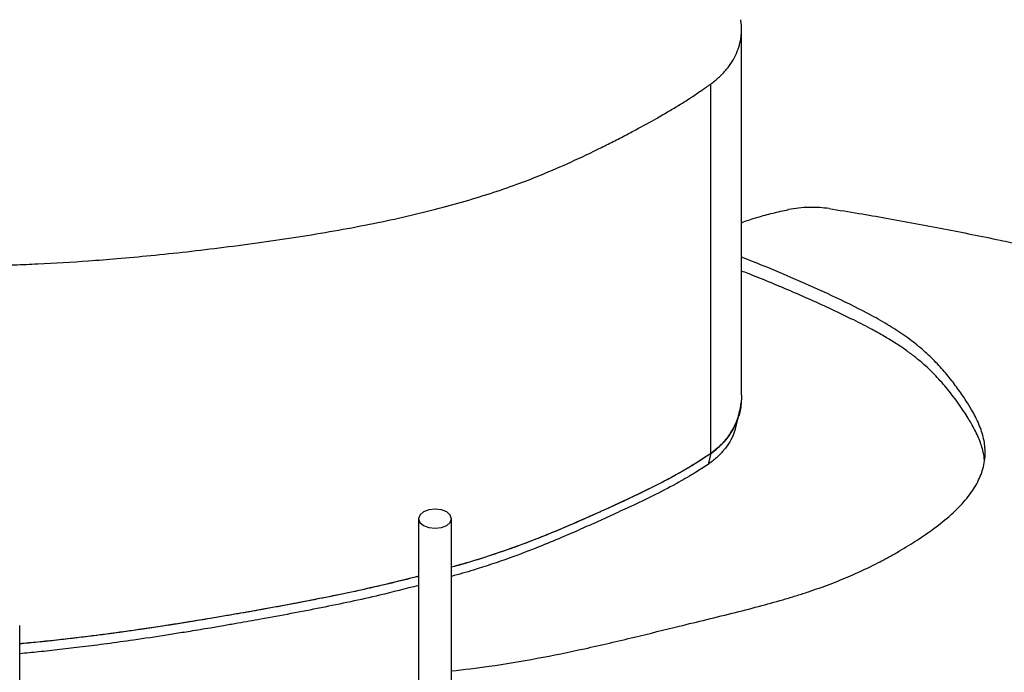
# Model space of a CAD drawing. Header units: inches. Extents: x 0.7 to 43.6, y 0.3 to 38.8.
# Tile 29 of 97: x 26.6 to 29.5, y 4.2 to 6.1. Entities that reach past the tile are written whole.
import ezdxf

# ---------------------------------------------------------------- set-up
doc = ezdxf.new("R2010")
doc.units = ezdxf.units.IN
doc.header["$MEASUREMENT"] = 0
doc.layers.add('SID-M-S', color=90, linetype='Continuous')

msp = doc.modelspace()

# ---------------------------------------------------------------- linework, layer by layer
at = {"layer": 'SID-M-S'}
for p, q in [((28.71083, 4.969817), (28.71083, 6.044109)), ((28.621028, 4.79864), (28.621028, 5.884248)), ((28.621028, 4.79864), (28.612536, 4.766028)), ((27.762578, 4.60652), (27.762578, 3.667498)), ((27.859578, 3.667498), (27.859578, 4.60652)), ((26.591774, 3.871645), (26.591774, 4.292988))]:
    msp.add_line(p, q, dxfattribs=at)
at = {"layer": 'SID-M-S', "flags": 128}
for points in [[(28.698446, 4.890576), (28.702368, 4.90801), (28.706292, 4.925445)], [(27.845373, 4.586722), (27.855887, 4.595805), (27.859578, 4.60652), (27.855887, 4.617235), (27.845373, 4.626318), (27.829639, 4.632387), (27.811078, 4.634518), (27.792518, 4.632387), (27.776784, 4.626318), (27.76627, 4.617235), (27.762578, 4.60652), (27.76627, 4.595805), (27.776784, 4.586722), (27.792518, 4.580653), (27.811078, 4.578522), (27.829639, 4.580653), (27.845373, 4.586722)]]:
    msp.add_lwpolyline(points, dxfattribs=at)
at = {"layer": 'SID-M-S'}
for points, knots in [([(28.621028, 5.884248), (28.622785, 5.885539), (28.626305, 5.888126), (28.63139, 5.892101), (28.63634, 5.896153), (28.641142, 5.900288), (28.645797, 5.904504), (28.650307, 5.908802), (28.654671, 5.913182), (28.658888, 5.917642), (28.66296, 5.922185), (28.671829, 5.932633), (28.684019, 5.949585), (28.696535, 5.973422), (28.705259, 5.998001), (28.709159, 6.017854), (28.710559, 6.032816), (28.710921, 6.042708), (28.710711, 6.052642), (28.709978, 6.062621), (28.70902, 6.069274), (28.70854, 6.072611)], [0, 0, 0, 0, 0.0246653, 0.04940076, 0.07422006, 0.09913678, 0.12416428, 0.1493158, 0.17460434, 0.20004273, 0.22564355, 0.25141915, 0.37479832, 0.50081047, 0.62498359, 0.75115044, 0.80050879, 0.85001984, 0.89973701, 0.94971308, 1, 1, 1, 1]), ([(24.008764, 5.177031), (24.013806, 5.177561), (24.024727, 5.17871), (24.044615, 5.18076), (24.075313, 5.183894), (24.114991, 5.188031), (24.160572, 5.193275), (24.206062, 5.19917), (24.254188, 5.20608), (24.307635, 5.214365), (24.356958, 5.222385), (24.402294, 5.22986), (24.443839, 5.236715), (24.495021, 5.245076), (24.552096, 5.25415), (24.608353, 5.262669), (24.696096, 5.27525), (24.790496, 5.287118), (24.898245, 5.297858), (24.989844, 5.305391), (25.075094, 5.311002), (25.147839, 5.315092), (25.210539, 5.318324), (25.279961, 5.321602), (25.358696, 5.325013), (25.437144, 5.328242), (25.523684, 5.331726), (25.622022, 5.335489), (25.711212, 5.338549), (25.821215, 5.34185), (25.918433, 5.344147), (26.023671, 5.345591), (26.101843, 5.346247), (26.17188, 5.346606), (26.22568, 5.346844), (26.265078, 5.34704), (26.313436, 5.347322), (26.3684, 5.347785), (26.436412, 5.348689), (26.502736, 5.350006), (26.575724, 5.352226), (26.671751, 5.356289), (26.772115, 5.362331), (26.882589, 5.370958), (26.978844, 5.379794), (27.083483, 5.39089), (27.192081, 5.403936), (27.301096, 5.418413), (27.409059, 5.434314), (27.514485, 5.45174), (27.650151, 5.477088), (27.808794, 5.512717), (27.955037, 5.555067), (28.057083, 5.590712), (28.132373, 5.62014), (28.212614, 5.655048), (28.283518, 5.688923), (28.339095, 5.716939), (28.376002, 5.736062), (28.419558, 5.759231), (28.456904, 5.779925), (28.493375, 5.801083), (28.525338, 5.820249), (28.554959, 5.838986), (28.579157, 5.855016), (28.593865, 5.865029), (28.607843, 5.874768), (28.61665, 5.8811), (28.621028, 5.884248)], [0, 0, 0, 0, 0.00313238, 0.00678365, 0.0123463, 0.02218426, 0.03142416, 0.04074808, 0.05067369, 0.06172947, 0.07456711, 0.08198937, 0.09054318, 0.1009736, 0.11449688, 0.12672124, 0.13651636, 0.16974893, 0.18573145, 0.20333166, 0.22628545, 0.238162, 0.24799818, 0.26475586, 0.28072962, 0.29625043, 0.31282023, 0.33374533, 0.35647977, 0.36742239, 0.40106336, 0.41593755, 0.43175354, 0.44884157, 0.45874125, 0.46463347, 0.47292011, 0.48829605, 0.49822711, 0.51449497, 0.52885095, 0.54289174, 0.57333459, 0.59049942, 0.61101691, 0.63289181, 0.65551178, 0.67880114, 0.70124949, 0.72359785, 0.74580686, 0.78838065, 0.82749468, 0.8456149, 0.86124061, 0.88304207, 0.90699037, 0.91747009, 0.92813279, 0.93729659, 0.95366623, 0.95976247, 0.96889504, 0.98182896, 0.98661103, 0.99140348, 0.9957264, 1, 1, 1, 1]), ([(28.968088, 5.517595), (28.958877, 5.518751), (28.940433, 5.521068), (28.909438, 5.52146), (28.878083, 5.519614), (28.858748, 5.516301), (28.849086, 5.514645)], [0, 0, 0, 0, 0.24962383, 0.49988091, 0.75008799, 1, 1, 1, 1]), ([(28.71083, 5.476206), (28.712882, 5.477007), (28.72776, 5.482815), (28.758212, 5.492381), (28.802057, 5.504632), (28.833328, 5.51129), (28.849086, 5.514645)], [0, 0, 0, 0, 0.0506048, 0.36690545, 0.68094801, 1, 1, 1, 1]), ([(28.968088, 5.517595), (28.997165, 5.512985), (29.053213, 5.504101), (29.137396, 5.489556), (29.220681, 5.474418), (29.304599, 5.458383), (29.387619, 5.441862), (29.463654, 5.42615), (29.54049, 5.409785), (29.607625, 5.395065), (29.674066, 5.380146), (29.731587, 5.366975), (29.789221, 5.353536), (29.864747, 5.335643), (29.958837, 5.312829), (30.069872, 5.285021), (30.1801, 5.256527), (30.285389, 5.228464), (30.38921, 5.199951), (30.497083, 5.16952), (30.619897, 5.133756), (30.747342, 5.094686), (30.874827, 5.052981), (30.994655, 5.010774), (31.112692, 4.96533), (31.217336, 4.92075), (31.310265, 4.87767), (31.39495, 4.835635), (31.477238, 4.792071), (31.557891, 4.746809), (31.634997, 4.701259), (31.734272, 4.639947), (31.857638, 4.558714), (31.997673, 4.454504), (32.127602, 4.341527), (32.242437, 4.220358), (32.345264, 4.089116), (32.439713, 3.948779), (32.521656, 3.812564), (32.595763, 3.681985), (32.66225, 3.55702), (32.725874, 3.425304), (32.784721, 3.287222), (32.824514, 3.169405), (32.848842, 3.075587), (32.863319, 3.006034), (32.874133, 2.936364), (32.882167, 2.866445), (32.888629, 2.794222), (32.894142, 2.721863), (32.899144, 2.649484), (32.904374, 2.602339), (32.906987, 2.57879)], [0, 0, 0, 0, 0.01305562, 0.02516568, 0.03819549, 0.05110881, 0.06379914, 0.07668383, 0.08663518, 0.09997183, 0.10855609, 0.11844197, 0.12772167, 0.13659417, 0.15547833, 0.17438592, 0.19249191, 0.21174374, 0.22881795, 0.24679448, 0.26871872, 0.29439203, 0.3160682, 0.33963707, 0.36290183, 0.38593246, 0.40424967, 0.42237173, 0.44170597, 0.45990186, 0.4781796, 0.49606819, 0.53087948, 0.56810996, 0.60344976, 0.63859109, 0.67497384, 0.71151481, 0.74760146, 0.77550023, 0.80374891, 0.83221423, 0.86075556, 0.88903256, 0.90274491, 0.9164631, 0.93021063, 0.94396928, 0.95777731, 0.97275024, 0.98638841, 1, 1, 1, 1]), ([(27.859578, 4.15918), (27.896316, 4.163566), (27.980557, 4.173624), (28.111117, 4.195572), (28.253831, 4.224666), (28.393469, 4.257573), (28.512616, 4.287099), (28.61131, 4.310961), (28.692229, 4.330875), (28.769601, 4.35086), (28.829252, 4.367528), (28.87439, 4.381186), (28.907329, 4.391771), (28.93951, 4.402842), (28.970897, 4.414401), (29.001461, 4.426426), (29.030908, 4.438781), (29.06052, 4.452003), (29.089411, 4.465752), (29.118379, 4.480433), (29.146644, 4.495639), (29.174421, 4.511491), (29.20108, 4.527573), (29.226639, 4.543756), (29.251505, 4.560396), (29.286211, 4.585135), (29.327459, 4.618299), (29.369516, 4.660581), (29.400247, 4.703782), (29.419979, 4.748585), (29.427735, 4.792628), (29.424823, 4.829398), (29.417758, 4.857458), (29.410028, 4.879229), (29.400728, 4.899998), (29.388821, 4.922658), (29.37555, 4.944805), (29.357332, 4.97234), (29.335168, 5.003332), (29.306486, 5.039082), (29.273702, 5.074554), (29.236785, 5.108783), (29.194277, 5.141887), (29.14576, 5.173539), (29.078384, 5.211952), (28.99009, 5.2556), (28.883463, 5.304024), (28.790577, 5.343818), (28.732218, 5.36652), (28.71083, 5.37484)], [0, 0, 0, 0, 0.02589245, 0.05937347, 0.0928617, 0.12882278, 0.16221738, 0.18326754, 0.20620517, 0.22778784, 0.24855806, 0.25892983, 0.26935789, 0.27982882, 0.29052582, 0.30126633, 0.31202808, 0.32268249, 0.3347797, 0.3459724, 0.35803035, 0.37055185, 0.38243943, 0.39428789, 0.40641881, 0.41869573, 0.44730902, 0.47564773, 0.50435052, 0.53281169, 0.56319309, 0.58986995, 0.6041692, 0.6178706, 0.63245529, 0.64498012, 0.66261927, 0.67642704, 0.69994627, 0.72478545, 0.74877364, 0.77284199, 0.79680457, 0.82100294, 0.84536649, 0.88909325, 0.93237678, 0.97521713, 1, 1, 1, 1]), ([(29.423505, 4.780683), (29.423189, 4.785028), (29.422428, 4.795498), (29.418055, 4.812084), (29.412181, 4.830533), (29.404524, 4.849279), (29.395701, 4.867638), (29.385205, 4.886973), (29.373704, 4.906049), (29.3612, 4.925229), (29.347831, 4.944736), (29.333053, 4.965041), (29.316332, 4.986459), (29.299178, 5.006716), (29.281053, 5.026449), (29.261922, 5.04557), (29.240499, 5.065089), (29.216459, 5.084894), (29.189435, 5.104763), (29.160015, 5.124226), (29.128484, 5.143303), (29.088829, 5.165509), (29.038103, 5.191652), (28.977546, 5.220608), (28.915428, 5.249003), (28.854322, 5.275796), (28.792724, 5.301601), (28.744874, 5.321053), (28.717249, 5.331671), (28.71083, 5.334138)], [0, 0, 0, 0, 0.02011857, 0.04847457, 0.07705084, 0.10603831, 0.13610481, 0.16323057, 0.19717917, 0.22642554, 0.2544289, 0.29020355, 0.32363965, 0.35752841, 0.38846688, 0.42027859, 0.45230604, 0.48675209, 0.52204979, 0.55723546, 0.59267938, 0.62899563, 0.68537028, 0.74885809, 0.80842246, 0.86615887, 0.9240231, 0.98234712, 1, 1, 1, 1]), ([(28.710583, 4.969821), (28.710436, 4.961822), (28.710116, 4.944313), (28.705202, 4.918078), (28.696561, 4.89114), (28.684038, 4.865425), (28.667268, 4.840921), (28.646792, 4.818188), (28.629503, 4.805071), (28.621028, 4.79864)], [0, 0, 0, 0, 0.12393801, 0.27125169, 0.41637479, 0.56318936, 0.70721658, 0.85647196, 1, 1, 1, 1]), ([(28.70938, 4.9551), (28.709482, 4.95203), (28.710216, 4.929983), (28.697796, 4.890922), (28.674308, 4.848587), (28.646843, 4.818265), (28.629576, 4.805138), (28.621028, 4.79864)], [0, 0, 0, 0, 0.05122425, 0.36785347, 0.68267773, 0.84291691, 1, 1, 1, 1]), ([(28.621028, 4.79864), (28.622794, 4.799888), (28.626328, 4.802387), (28.631429, 4.806281), (28.636389, 4.810283), (28.641194, 4.814402), (28.645849, 4.818634), (28.650354, 4.822979), (28.654709, 4.827435), (28.658915, 4.832003), (28.662974, 4.836681), (28.671844, 4.847538), (28.684031, 4.865435), (28.694043, 4.885998), (28.699953, 4.90192), (28.703268, 4.912636), (28.705977, 4.923544), (28.708137, 4.934635), (28.709073, 4.942142), (28.709542, 4.945909)], [0, 0, 0, 0, 0.03294709, 0.06594558, 0.09901723, 0.13218332, 0.16546465, 0.19888153, 0.2324538, 0.26620082, 0.30014146, 0.33429413, 0.49865181, 0.66619031, 0.7322354, 0.79855617, 0.86523726, 0.93235962, 1, 1, 1, 1]), ([(28.696582, 4.890999), (28.694425, 4.879881), (28.688728, 4.850531), (28.66639, 4.815445), (28.638849, 4.785351), (28.621255, 4.77243), (28.612536, 4.766028)], [0, 0, 0, 0, 0.23266714, 0.61425399, 0.80884503, 1, 1, 1, 1]), ([(28.621028, 4.79864), (28.608517, 4.790179), (28.58118, 4.77169), (28.530697, 4.74147), (28.47177, 4.709725), (28.410088, 4.679534), (28.35362, 4.653138), (28.303291, 4.630068), (28.255112, 4.60847), (28.206884, 4.587377), (28.150872, 4.563635), (28.083382, 4.536606), (28.002571, 4.507571), (27.926703, 4.482786), (27.87726, 4.468829), (27.859578, 4.463837)], [0, 0, 0, 0, 0.06023199, 0.13161285, 0.23051995, 0.31813151, 0.39135253, 0.46285269, 0.52184808, 0.58293411, 0.6512441, 0.73613157, 0.83412668, 0.94068135, 1, 1, 1, 1]), ([(28.621028, 4.79864), (28.608924, 4.790449), (28.581752, 4.772061), (28.531303, 4.741801), (28.471586, 4.709617), (28.409329, 4.679168), (28.35285, 4.652766), (28.300175, 4.628645), (28.246592, 4.604678), (28.188038, 4.57924), (28.118094, 4.550112), (28.031528, 4.51743), (27.94328, 4.487733), (27.883101, 4.470654), (27.859578, 4.463978)], [0, 0, 0, 0, 0.05830403, 0.13088973, 0.23055364, 0.3197661, 0.39298199, 0.46292068, 0.53292892, 0.60578321, 0.69047153, 0.79785614, 0.92098869, 1, 1, 1, 1]), ([(28.621028, 4.79864), (28.608992, 4.790494), (28.581825, 4.772108), (28.531386, 4.74184), (28.47156, 4.709604), (28.4092, 4.679102), (28.352707, 4.652712), (28.30011, 4.628613), (28.246627, 4.604695), (28.188075, 4.579255), (28.11818, 4.550149), (28.031596, 4.517454), (27.943352, 4.487752), (27.883069, 4.470643), (27.859578, 4.463977)], [0, 0, 0, 0, 0.05797972, 0.13086849, 0.23055357, 0.31989258, 0.39340538, 0.4629203, 0.53276821, 0.60580264, 0.69047099, 0.79750825, 0.92109631, 1, 1, 1, 1]), ([(28.612536, 4.766028), (28.600287, 4.758009), (28.572654, 4.73992), (28.521557, 4.710184), (28.461262, 4.67852), (28.398766, 4.648504), (28.34244, 4.622484), (28.290223, 4.598683), (28.237297, 4.575023), (28.179467, 4.549809), (28.110433, 4.520957), (28.024844, 4.488536), (27.93917, 4.459576), (27.881175, 4.443057), (27.859578, 4.436906)], [0, 0, 0, 0, 0.05883304, 0.13271785, 0.23356564, 0.32369282, 0.39765287, 0.46743919, 0.53743742, 0.61054509, 0.69531875, 0.80255125, 0.92647136, 1, 1, 1, 1]), ([(27.762578, 4.437826), (27.725763, 4.428373), (27.63282, 4.404509), (27.478032, 4.372278), (27.348813, 4.347919), (27.266146, 4.333234), (27.231045, 4.327088), (27.192595, 4.320459), (27.145482, 4.312468), (27.094969, 4.304139), (27.052239, 4.297321), (27.012719, 4.291156), (26.973398, 4.285195), (26.914498, 4.276604), (26.849009, 4.267588), (26.776529, 4.258392), (26.709413, 4.250598), (26.64837, 4.244086), (26.609509, 4.240434), (26.591774, 4.238768)], [0, 0, 0, 0, 0.09915827, 0.25033225, 0.40306246, 0.432054, 0.46196093, 0.49279045, 0.53019142, 0.5820262, 0.62123897, 0.63861632, 0.68217344, 0.72073278, 0.78737771, 0.84718505, 0.90288225, 0.95567847, 1, 1, 1, 1]), ([(27.762578, 4.437826), (27.725756, 4.428371), (27.632811, 4.404507), (27.478019, 4.372276), (27.348943, 4.347939), (27.266719, 4.333338), (27.231711, 4.327207), (27.193296, 4.320577), (27.146326, 4.312611), (27.096283, 4.304353), (27.05313, 4.29746), (26.99776, 4.288822), (26.931481, 4.278943), (26.848876, 4.267573), (26.776429, 4.25837), (26.709307, 4.250618), (26.648386, 4.243969), (26.609512, 4.240651), (26.591774, 4.239136)], [0, 0, 0, 0, 0.09918158, 0.25034372, 0.40309037, 0.43172562, 0.46084307, 0.49258458, 0.52978508, 0.58054823, 0.61985002, 0.63929381, 0.72086858, 0.7874038, 0.84744198, 0.90294615, 0.95571296, 1, 1, 1, 1]), ([(27.762578, 4.437226), (27.756813, 4.435705), (27.728019, 4.428112), (27.67471, 4.41532), (27.602437, 4.398774), (27.528349, 4.382955), (27.453399, 4.367846), (27.377194, 4.353271), (27.313714, 4.341677), (27.264899, 4.333021), (27.230005, 4.32691), (27.192721, 4.320481), (27.14506, 4.312395), (27.09481, 4.304119), (27.053817, 4.297572), (27.023143, 4.292782), (26.999426, 4.28914), (26.975959, 4.285613), (26.957748, 4.28293), (26.932601, 4.279284), (26.897614, 4.274343), (26.851842, 4.268024), (26.803804, 4.261823), (26.753102, 4.255646), (26.699867, 4.249571), (26.645881, 4.243825), (26.60951, 4.240492), (26.591774, 4.238867)], [0, 0, 0, 0, 0.01561989, 0.07800426, 0.14188971, 0.20664621, 0.27181501, 0.33653114, 0.40332798, 0.43484378, 0.46153276, 0.49254829, 0.53004302, 0.5830356, 0.62036892, 0.63409527, 0.66080212, 0.68043886, 0.69346842, 0.70684039, 0.74397212, 0.78176511, 0.8221857, 0.86481051, 0.90910074, 0.95567353, 1, 1, 1, 1]), ([(27.762578, 4.410499), (27.724705, 4.400742), (27.631109, 4.376632), (27.475996, 4.34418), (27.347738, 4.31987), (27.265987, 4.305252), (27.231161, 4.299109), (27.192942, 4.292462), (27.146204, 4.28447), (27.096391, 4.276177), (27.053424, 4.269249), (26.998276, 4.260561), (26.932262, 4.250618), (26.849981, 4.239156), (26.777801, 4.229887), (26.710924, 4.222011), (26.64951, 4.215377), (26.610121, 4.21162), (26.591774, 4.20987)], [0, 0, 0, 0, 0.102009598, 0.252090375, 0.403918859, 0.432399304, 0.461362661, 0.492941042, 0.529950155, 0.580469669, 0.619613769, 0.638982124, 0.720214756, 0.786484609, 0.846291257, 0.90158742, 0.954160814, 1, 1, 1, 1])]:
    msp.add_open_spline(points, degree=3, knots=knots, dxfattribs=at)

doc.saveas('drawing.dxf')
